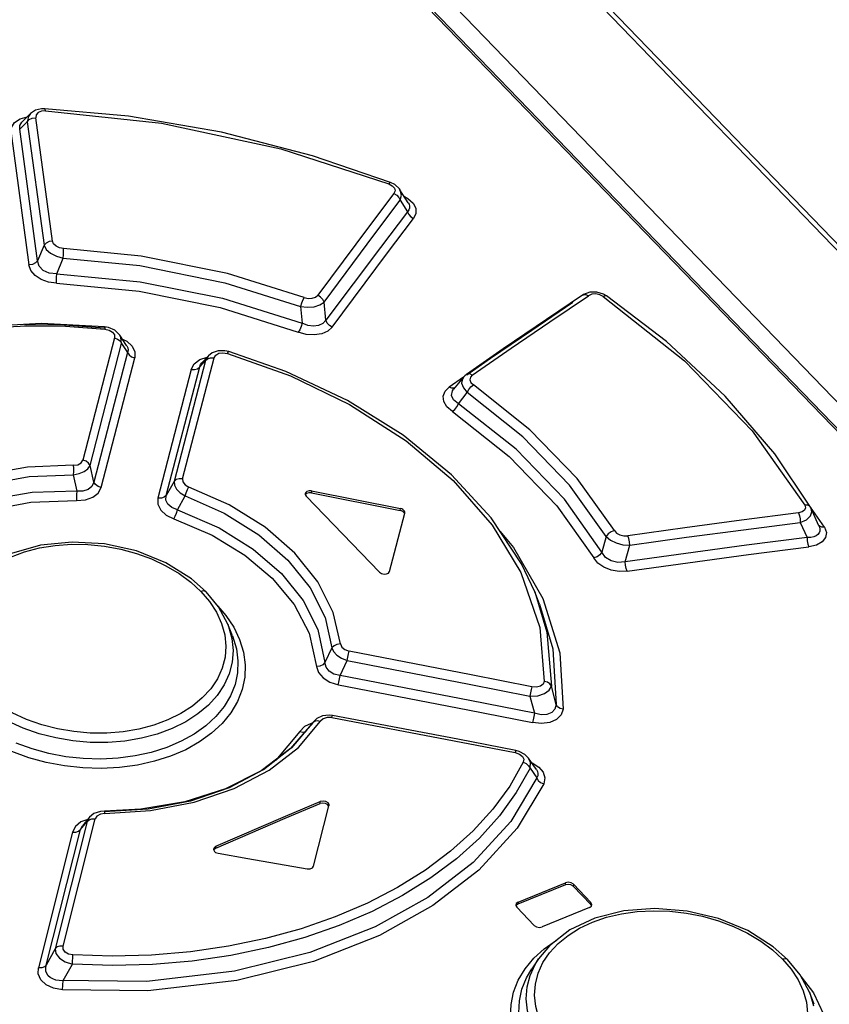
# Model space of a CAD drawing. Extents: x 0 to 841, y 0 to 594.
# Tile 26 of 31: x 755.31 to 761.12, y 151.56 to 158.64. Entities that reach past the tile are written whole.
import ezdxf

# ---------------------------------------------------------------- set-up
doc = ezdxf.new("R2010")
doc.units = 0
doc.header["$LTSCALE"] = 46.255
doc.layers.get('0').update_dxf_attribs({"linetype": 'CONTINUOUS'})

msp = doc.modelspace()

# ---------------------------------------------------------------- linework, layer by layer
at = {"color": 9, "linetype": 'CONTINUOUS'}
for p, q in [((779.2619, 138.2597), (751.0364, 167.4806)), ((764.7788, 151.9538), (750.1667, 167.0811)), ((755.4936, 157.9811), (755.4647, 157.9787)), ((755.3111, 157.9235), (755.3617, 157.939)), ((755.3992, 157.9285), (755.4245, 157.9319)), ((755.4275, 157.9523), (755.4245, 157.9319)), ((755.5445, 157.0446), (755.4245, 157.9319)), ((755.3086, 157.8487), (755.363, 157.9023)), ((755.4363, 156.9033), (755.3086, 157.8487)), ((755.363, 157.9023), (755.4836, 157.0152)), ((755.2471, 157.8189), (755.3754, 156.874)), ((758.0001, 157.4244), (758.0045, 157.4058)), ((758.0045, 157.4058), (757.9972, 157.3871)), ((757.9972, 157.3871), (758.017, 157.3753)), ((758.017, 157.3753), (758.0326, 157.3584)), ((758.0326, 157.3584), (758.0416, 157.3387)), ((758.0416, 157.3387), (758.094, 157.2563)), ((755.4836, 157.0152), (755.4363, 156.9033)), ((755.5747, 156.8105), (755.6212, 156.9237)), ((759.1167, 156.4653), (759.3945, 156.6528)), ((759.4185, 156.663), (759.3945, 156.6528)), ((759.4464, 156.6654), (759.4185, 156.663)), ((757.3257, 156.5759), (757.3375, 156.455)), ((757.5087, 156.4761), (757.4947, 156.6073)), ((755.9187, 156.4286), (755.9192, 156.4254)), ((755.9192, 156.4254), (755.919, 156.4131)), ((755.9896, 156.349), (755.7623, 155.472)), ((755.919, 156.4131), (755.9516, 156.4051)), ((755.9886, 156.3711), (755.9896, 156.349)), ((756.0362, 156.3525), (756.027, 156.3702)), ((756.0403, 156.3103), (756.0362, 156.3525)), ((755.8138, 155.4335), (756.0403, 156.3103)), ((756.0295, 156.3277), (756.0403, 156.3103)), ((756.0403, 156.3103), (756.084, 156.2452)), ((756.084, 156.2452), (755.8423, 155.3131)), ((755.8936, 155.2746), (756.1346, 156.2064)), ((756.4784, 155.3374), (756.7046, 156.2063)), ((756.6798, 156.2072), (756.7046, 156.2063)), ((756.7684, 156.2434), (756.8001, 156.2385)), ((756.3614, 155.2177), (756.6017, 156.1418)), ((756.6441, 156.187), (756.4187, 155.3182)), ((756.6017, 156.1418), (756.6441, 156.187)), ((756.5412, 156.1224), (756.3018, 155.1987)), ((758.4962, 156.0664), (758.394, 155.9957)), ((758.4955, 156.0671), (758.4886, 156.0565)), ((758.4135, 155.9875), (758.3942, 155.9958)), ((758.4886, 156.0565), (758.4833, 156.025)), ((758.5425, 156.0491), (758.5503, 156.0301)), ((758.5503, 156.0301), (758.568, 156.0129)), ((758.46, 155.8768), (758.5237, 155.9564)), ((755.8423, 155.3131), (755.8138, 155.4335)), ((755.6929, 155.3667), (755.7184, 155.249)), ((756.4187, 155.3182), (756.3614, 155.2177)), ((757.4054, 155.2513), (757.4038, 155.2368)), ((756.4418, 155.1139), (756.4966, 155.2148)), ((760.9669, 155.1488), (760.9472, 155.149)), ((760.9473, 155.1489), (760.9529, 155.1293)), ((758.0412, 155.109), (758.0428, 155.1235)), ((760.9297, 155.0991), (760.9025, 155.0916)), ((760.9467, 155.1122), (760.9297, 155.0991)), ((760.9529, 155.1293), (760.9467, 155.1122)), ((761.0898, 154.99), (760.9893, 155.1339)), ((758.7025, 155.0034), (758.9087, 154.6629)), ((760.9159, 155.0241), (760.9644, 154.9155)), ((758.7601, 154.9594), (758.8561, 154.8448)), ((759.5217, 154.9232), (759.4906, 154.8099)), ((758.8561, 154.8448), (759.0653, 154.4767)), ((759.6579, 154.7401), (759.6901, 154.86)), ((756.5374, 154.5948), (756.6103, 154.5276)), ((756.6103, 154.5276), (756.6724, 154.455)), ((756.6724, 154.455), (756.722, 154.3784)), ((756.722, 154.3784), (756.7586, 154.2985)), ((756.7313, 154.4233), (756.7897, 154.3555)), ((756.7586, 154.2985), (756.7812, 154.2173)), ((756.7897, 154.3555), (756.8459, 154.2709)), ((757.5516, 154.1226), (757.5016, 154.0167)), ((757.6108, 153.9243), (757.6609, 154.0322)), ((759.1616, 153.7162), (759.1276, 153.8479)), ((758.974, 153.7749), (759.0061, 153.6527)), ((757.3101, 153.4076), (757.4686, 153.5961)), ((757.4461, 153.6005), (757.4687, 153.5963)), ((757.4879, 153.6133), (757.4686, 153.5961)), ((757.5173, 153.6223), (757.4879, 153.6133)), ((757.5502, 153.6211), (757.5173, 153.6223)), ((757.3207, 153.5213), (757.148, 153.315)), ((757.3544, 153.5564), (757.3207, 153.5213)), ((757.402, 153.5797), (757.3544, 153.5564)), ((757.3628, 153.5213), (757.3663, 153.5241)), ((757.3888, 153.5501), (757.4009, 153.5677)), ((757.4102, 153.5812), (757.402, 153.5797)), ((757.4142, 153.5871), (757.4133, 153.5857)), ((757.1013, 153.2443), (757.3101, 153.4076)), ((757.148, 153.315), (757.1104, 153.288)), ((758.9194, 153.3425), (758.9287, 153.3224)), ((758.9287, 153.3224), (758.9253, 153.3009)), ((756.8491, 153.1116), (757.1013, 153.2443)), ((758.9253, 153.3009), (758.9469, 153.2909)), ((758.9469, 153.2909), (758.9641, 153.2755)), ((758.9641, 153.2755), (758.9742, 153.2571)), ((758.9742, 153.2571), (759.0234, 153.1883)), ((758.9894, 153.2962), (759.0377, 153.2664)), ((757.4665, 153.0036), (757.468, 153.0181)), ((755.6201, 151.9795), (755.8514, 152.8936)), ((755.7975, 152.8902), (755.7485, 152.8715)), ((755.8097, 152.905), (755.7938, 152.875)), ((755.8276, 152.894), (755.8514, 152.8936)), ((755.8637, 152.9141), (755.8514, 152.8936)), ((755.8886, 152.9285), (755.8637, 152.9141)), ((755.9211, 152.9335), (755.8886, 152.9285)), ((755.9191, 152.9465), (755.9173, 152.9503)), ((755.9209, 152.9335), (755.9191, 152.9465)), ((755.4998, 151.8426), (755.7462, 152.8174)), ((755.7938, 152.875), (755.5633, 151.961)), ((755.7462, 152.8174), (755.7938, 152.875)), ((755.7462, 152.8174), (755.7597, 152.8445)), ((755.6887, 152.7988), (755.4432, 151.8243)), ((756.7181, 152.697), (756.7165, 152.6825)), ((759.2285, 152.4201), (759.23, 152.4346)), ((759.2855, 152.4239), (759.284, 152.4094)), ((758.8885, 152.2958), (758.8869, 152.2813)), ((759.4102, 152.2787), (759.4118, 152.2932)), ((755.5633, 151.961), (755.4998, 151.8426)), ((759.0009, 151.8921), (759.0762, 151.9611)), ((759.0762, 151.9611), (759.1634, 152.0224)), ((755.6869, 151.8494), (755.6908, 151.9158)), ((758.9383, 151.8162), (759.0009, 151.8921)), ((759.0671, 151.8608), (759.1153, 151.9322)), ((760.7156, 151.9526), (760.7884, 151.8853)), ((755.6215, 151.7316), (755.6869, 151.8494)), ((759.033, 151.7859), (759.0671, 151.8608)), ((760.7884, 151.8853), (760.8505, 151.8128)), ((760.8505, 151.8128), (760.9001, 151.7368)), ((760.9223, 151.758), (761.0111, 151.6448)), ((755.6168, 151.6653), (755.6215, 151.7316)), ((760.9001, 151.7368), (760.9368, 151.6576)), ((760.9368, 151.6576), (760.9595, 151.5774))]:
    msp.add_line(p, q, dxfattribs=at)
at = {"color": 7, "linetype": 'CONTINUOUS'}
for p, q in [((779.3292, 138.2383), (751.0899, 167.4736)), ((750.3483, 167.1035), (765.0406, 151.8929)), ((750.1887, 167.0786), (764.8008, 151.9512)), ((755.4214, 157.9852), (755.3864, 157.962)), ((755.4642, 157.9959), (755.4214, 157.9852)), ((755.4894, 157.9965), (755.4642, 157.9959)), ((755.3863, 157.9619), (755.3238, 157.9002)), ((758.0024, 157.4514), (757.9723, 157.4665)), ((758.0365, 157.4199), (758.0024, 157.4514)), ((758.0404, 157.4141), (758.0365, 157.4199)), ((758.1001, 157.3202), (758.0403, 157.4143)), ((759.3576, 156.661), (759.3518, 156.6573)), ((759.4029, 156.6777), (759.3576, 156.661)), ((759.4532, 156.6788), (759.4029, 156.6777)), ((759.5028, 156.664), (759.4532, 156.6788)), ((759.5247, 156.6513), (759.5028, 156.664)), ((759.9539, 156.3241), (759.5247, 156.6513)), ((755.9473, 156.4234), (755.9187, 156.4286)), ((755.9916, 156.4042), (755.9473, 156.4234)), ((756.027, 156.3702), (755.9916, 156.4042)), ((756.0767, 156.2961), (756.0269, 156.3703)), ((756.6642, 156.2211), (756.6168, 156.1705)), ((756.6643, 156.2212), (756.6642, 156.2211)), ((756.6915, 156.2422), (756.6643, 156.2212)), ((756.8103, 156.2516), (756.7819, 156.2576)), ((757.2198, 156.1079), (756.8103, 156.2516)), ((758.7825, 156.2705), (758.5173, 156.0872)), ((758.4955, 156.0671), (758.4244, 155.9805)), ((758.505, 156.0773), (758.4955, 156.0673)), ((758.5173, 156.0872), (758.505, 156.0773)), ((757.359, 155.2307), (757.3593, 155.225)), ((757.3593, 155.225), (757.3662, 155.2127)), ((757.4038, 155.2368), (758.0412, 155.109)), ((757.4054, 155.2513), (758.0428, 155.1235)), ((757.3662, 155.2127), (757.8942, 154.6661)), ((757.9659, 154.6711), (758.0752, 155.0899)), ((758.0511, 155.1061), (758.0412, 155.109)), ((758.0527, 155.1206), (758.0428, 155.1235)), ((758.0718, 155.0893), (758.0669, 155.0959)), ((758.0752, 155.0899), (758.0757, 155.0925)), ((761.0499, 155.0002), (760.995, 155.1235)), ((759.0077, 154.5257), (758.9138, 154.7259)), ((756.6479, 154.5254), (756.5434, 154.6186)), ((756.7358, 154.4177), (756.6479, 154.5254)), ((759.043, 154.4377), (759.0078, 154.5254)), ((756.8032, 154.2917), (756.7358, 154.4177)), ((756.8367, 154.208), (756.8032, 154.2917)), ((757.4428, 153.6155), (757.4143, 153.5871)), ((757.5557, 153.6362), (757.5319, 153.639)), ((757.4058, 153.5744), (757.2539, 153.3983)), ((757.4058, 153.5745), (757.2607, 153.4039)), ((757.4143, 153.5871), (757.4009, 153.5677)), ((757.4063, 153.5753), (757.4058, 153.5745)), ((757.4133, 153.5857), (757.4063, 153.5753)), ((757.2539, 153.3983), (757.0434, 153.2383)), ((757.2607, 153.4039), (757.059, 153.2459)), ((758.8964, 153.3782), (758.8724, 153.3846)), ((758.9369, 153.3574), (758.8964, 153.3782)), ((758.9643, 153.3298), (758.9369, 153.3574)), ((759.0016, 153.2761), (758.9645, 153.3295)), ((757.0586, 153.2455), (756.8137, 153.1164)), ((759.0203, 153.249), (759.0016, 153.2761)), ((757.4195, 152.5549), (757.5303, 152.9873)), ((757.4859, 153.0073), (757.4665, 153.0036)), ((757.4875, 153.0218), (757.468, 153.0181)), ((757.5269, 152.987), (757.522, 152.9936)), ((757.5303, 152.9873), (757.5308, 152.9899)), ((755.8098, 152.9051), (755.7598, 152.8446)), ((755.8421, 152.9318), (755.8098, 152.9051)), ((755.888, 152.9479), (755.8421, 152.9318)), ((755.9173, 152.9503), (755.888, 152.9479)), ((756.7013, 152.6772), (756.7013, 152.6728)), ((756.7013, 152.6728), (756.7084, 152.659)), ((756.7165, 152.6825), (756.7033, 152.6722)), ((756.7084, 152.659), (756.7154, 152.6533)), ((756.7154, 152.6533), (756.7242, 152.649)), ((756.7242, 152.649), (756.7342, 152.6464)), ((759.2285, 152.4201), (758.8869, 152.2813)), ((758.8885, 152.2958), (759.23, 152.4346)), ((759.284, 152.4094), (759.4102, 152.2787)), ((759.4118, 152.2932), (759.2855, 152.4239)), ((758.8718, 152.2767), (758.8718, 152.2724)), ((758.8718, 152.2724), (758.8789, 152.2587)), ((758.8869, 152.2813), (758.8737, 152.2714)), ((758.8789, 152.2587), (759.0052, 152.128)), ((759.4022, 152.2563), (759.0607, 152.1175)), ((759.4022, 152.2563), (759.4154, 152.2661)), ((759.4135, 152.2724), (759.4102, 152.2787)), ((759.4189, 152.2795), (759.4118, 152.2932)), ((759.4154, 152.2661), (759.4189, 152.2752)), ((759.4189, 152.2752), (759.4189, 152.2795)), ((759.44, 152.1802), (759.2593, 152.0957)), ((760.8248, 151.8826), (760.7213, 151.9752)), ((759.0352, 151.8882), (758.9863, 151.8159)), ((760.9144, 151.7728), (760.8248, 151.8826)), ((760.9811, 151.6478), (760.9144, 151.7728)), ((761.0157, 151.5615), (760.981, 151.6479))]:
    msp.add_line(p, q, dxfattribs=at)
at = {"color": 9, "linetype": 'CONTINUOUS'}
for points in [[(755.4647, 157.9787), (755.4415, 157.9686), (755.4275, 157.9523)], [(755.4936, 157.9811), (755.4915, 157.9932), (755.4894, 157.9965)], [(755.4936, 157.9811), (756.3278, 157.8932), (757.1839, 157.7093), (757.9597, 157.4555)], [(755.2471, 157.8189), (755.2506, 157.8606), (755.2723, 157.8962), (755.3111, 157.9235)], [(755.3863, 157.9619), (755.3709, 157.9408), (755.3629, 157.9023)], [(755.3629, 157.9023), (755.3775, 157.918), (755.3992, 157.9285)], [(755.3086, 157.8487), (755.3091, 157.8768), (755.3238, 157.9002)], [(757.9723, 157.4665), (757.9675, 157.4649), (757.9596, 157.4556)], [(757.9597, 157.4555), (757.9849, 157.4416), (758.0001, 157.4244)], [(758.0416, 157.3387), (758.0518, 157.3753), (758.0427, 157.4103), (758.0404, 157.4142)], [(757.9972, 157.3871), (757.8149, 157.1453), (757.4494, 156.6557)], [(757.4947, 156.6073), (757.8596, 157.0969), (758.0416, 157.3387)], [(758.0719, 157.3646), (758.0976, 157.3512), (758.1339, 157.3183)], [(758.1001, 157.3202), (758.1057, 157.3096), (758.1094, 157.2961), (758.109, 157.2825), (758.1041, 157.2692), (758.094, 157.2563)], [(758.1339, 157.3183), (758.1537, 157.281), (758.1551, 157.2437), (758.1384, 157.2078)], [(758.094, 157.2563), (757.8992, 156.9986), (757.5087, 156.4761)], [(757.5541, 156.4279), (757.944, 156.9502), (758.1384, 157.2078)], [(758.094, 157.2563), (758.1027, 157.2371), (758.1181, 157.2201), (758.1384, 157.2078)], [(755.5445, 157.0446), (755.5201, 157.0414), (755.4986, 157.0311), (755.4835, 157.0152)], [(755.4835, 157.0152), (755.4994, 156.9853), (755.5305, 156.9581), (755.5728, 156.9366), (755.6212, 156.9237)], [(755.623, 156.9919), (755.5938, 156.9971), (755.5695, 157.0086), (755.5525, 157.0249), (755.5445, 157.0446)], [(755.6212, 156.9237), (755.623, 156.9475), (755.6236, 156.9716), (755.6231, 156.9919)], [(757.3525, 156.6405), (756.8019, 156.8114), (756.1822, 156.9366), (755.623, 156.9919)], [(755.6212, 156.9237), (756.1711, 156.8689), (756.7817, 156.7451), (757.3257, 156.5759)], [(755.4363, 156.9033), (755.4218, 156.8879), (755.4004, 156.8774), (755.3754, 156.874)], [(755.5737, 156.7423), (755.515, 156.7506), (755.4623, 156.7698), (755.4187, 156.7988), (755.3891, 156.8345), (755.3754, 156.874)], [(755.5747, 156.8105), (755.5207, 156.815), (755.4773, 156.834), (755.4481, 156.8644), (755.4363, 156.9033)], [(755.5735, 156.7423), (755.5727, 156.7623), (755.5731, 156.7863), (755.5747, 156.8105)], [(755.5747, 156.8105), (756.1744, 156.7533), (756.7652, 156.634), (757.3374, 156.455)], [(755.5737, 156.7423), (756.1656, 156.6853), (756.7477, 156.5671), (757.3099, 156.3907)], [(757.3525, 156.6405), (757.3427, 156.6222), (757.3332, 156.5994), (757.3257, 156.5758)], [(757.3525, 156.6405), (757.3816, 156.6337), (757.4098, 156.6343), (757.4334, 156.6421), (757.4494, 156.6557)], [(757.4947, 156.6073), (757.4857, 156.6266), (757.47, 156.6435), (757.4494, 156.6557)], [(759.3518, 156.6573), (759.3576, 156.6602), (759.375, 156.6611), (759.3945, 156.6528)], [(759.4998, 156.6474), (759.4747, 156.6599), (759.4464, 156.6654)], [(759.4998, 156.6474), (759.5134, 156.6532), (759.5247, 156.6513)], [(759.4998, 156.6474), (760.0839, 156.1854), (760.5702, 155.682), (760.9473, 155.1489)], [(757.3257, 156.5759), (757.3756, 156.5701), (757.4243, 156.574), (757.4656, 156.587), (757.4947, 156.6073)], [(759.2825, 156.6032), (758.9868, 156.4035), (758.6906, 156.201), (758.5202, 156.083)], [(753.0468, 155.5517), (753.21, 155.706), (753.3921, 155.8478), (753.5921, 155.9763), (753.8087, 156.0905), (754.0403, 156.1896), (754.2849, 156.2727), (754.5403, 156.3392), (754.8052, 156.3887), (755.0782, 156.421), (755.3567, 156.4357), (755.6379, 156.433), (755.919, 156.4131)], [(757.3374, 156.455), (757.33, 156.4314), (757.3204, 156.4086), (757.3099, 156.3907)], [(757.5541, 156.4279), (757.5224, 156.3989), (757.4783, 156.3796), (757.4245, 156.3715), (757.3672, 156.3753), (757.3099, 156.3907)], [(757.5087, 156.4761), (757.4861, 156.452), (757.4558, 156.4378), (757.4187, 156.4332), (757.3794, 156.4388), (757.3375, 156.455)], [(757.554, 156.4278), (757.5339, 156.4395), (757.518, 156.4564), (757.5087, 156.4761)], [(758.5598, 156.0828), (758.8385, 156.2753), (759.1167, 156.4653)], [(755.9516, 156.4051), (755.9754, 156.3904), (755.9886, 156.3711)], [(755.9896, 156.349), (756.0117, 156.3412), (756.0295, 156.3277)], [(756.0462, 156.3417), (756.0787, 156.3256), (756.1169, 156.2897)], [(756.0767, 156.2961), (756.079, 156.2924), (756.0855, 156.2775), (756.0874, 156.2617), (756.084, 156.2452)], [(756.1169, 156.2897), (756.1356, 156.249), (756.1346, 156.2064)], [(756.084, 156.2452), (756.0944, 156.2282), (756.112, 156.2146), (756.1346, 156.2064)], [(756.5412, 156.1224), (756.5629, 156.1635), (756.6014, 156.1936), (756.6546, 156.2113)], [(756.6642, 156.2211), (756.6612, 156.2177), (756.6441, 156.187)], [(756.6441, 156.187), (756.6586, 156.2003), (756.6798, 156.2072)], [(756.7046, 156.2063), (756.7172, 156.2267), (756.7397, 156.2394), (756.7684, 156.2434)], [(756.8001, 156.2385), (756.8064, 156.2492), (756.8103, 156.2516)], [(756.8001, 156.2385), (757.2544, 156.0763), (757.6782, 155.8712), (758.0846, 155.6106), (758.4217, 155.3248), (758.7025, 155.0034)], [(756.5413, 156.1226), (756.5654, 156.1216), (756.5867, 156.1282), (756.6017, 156.1418)], [(756.6017, 156.1418), (756.6078, 156.1582), (756.6167, 156.1704)], [(758.5598, 156.0828), (758.5409, 156.091), (758.5237, 156.0904), (758.5173, 156.0872)], [(758.5598, 156.0828), (758.5458, 156.0675), (758.5425, 156.0491)], [(758.4163, 155.82), (758.3777, 155.8545), (758.3555, 155.8922), (758.351, 155.9307), (758.3644, 155.9663), (758.394, 155.9957)], [(758.4833, 156.025), (758.4954, 155.9902), (758.5237, 155.9564)], [(758.5237, 155.9564), (758.5347, 155.978), (758.5503, 155.9981), (758.568, 156.0129)], [(759.5802, 154.965), (759.3128, 155.3383), (758.973, 155.6901), (758.568, 156.0129)], [(758.46, 155.8768), (758.4243, 155.9045), (758.4098, 155.9366), (758.4165, 155.9688), (758.4244, 155.9805)], [(758.431, 155.9886), (758.4306, 155.9884), (758.4135, 155.9875)], [(759.5217, 154.9232), (759.258, 155.291), (758.9228, 155.638), (758.5237, 155.9564)], [(758.4162, 155.82), (758.4334, 155.8347), (758.4489, 155.8548), (758.46, 155.8768)], [(759.4906, 154.8099), (759.2215, 155.1912), (758.8754, 155.5495), (758.46, 155.8768)], [(758.4163, 155.82), (758.8255, 155.4973), (759.1667, 155.1441), (759.432, 154.7684)], [(755.6929, 155.4346), (755.3654, 155.4209), (755.0531, 155.3648), (754.7661, 155.2681), (754.5138, 155.1339), (754.3045, 154.9666), (754.1454, 154.7719)], [(755.6929, 155.4346), (755.7253, 155.4387), (755.7501, 155.4523), (755.7623, 155.472)], [(755.6931, 155.4346), (755.6941, 155.4146), (755.6941, 155.3907), (755.6929, 155.3667)], [(755.6929, 155.3668), (755.7355, 155.3744), (755.7718, 155.3891), (755.7987, 155.4094), (755.8138, 155.4335)], [(755.8138, 155.4335), (755.8033, 155.4505), (755.7853, 155.4641), (755.7623, 155.472)], [(754.1945, 154.7251), (754.3478, 154.9133), (754.5503, 155.0756), (754.7953, 155.206), (755.0742, 155.2999), (755.377, 155.354), (755.6929, 155.3667)], [(755.8423, 155.3131), (755.8278, 155.2816), (755.8005, 155.2597), (755.7632, 155.2485), (755.7184, 155.249)], [(755.8936, 155.2745), (755.8713, 155.2822), (755.8532, 155.2957), (755.8423, 155.3131)], [(756.4784, 155.3374), (756.4545, 155.3382), (756.4334, 155.3316), (756.4187, 155.3182)], [(756.4187, 155.3182), (756.42, 155.2909), (756.4345, 155.2628), (756.4609, 155.2367), (756.4966, 155.2149)], [(756.4784, 155.3374), (756.4799, 155.3147), (756.4966, 155.2931), (756.5231, 155.2783)], [(755.7184, 155.249), (755.3986, 155.239), (755.0925, 155.1861), (754.8112, 155.0921), (754.5651, 154.9603), (754.3632, 154.7957)], [(755.7184, 155.249), (755.717, 155.2251), (755.7166, 155.2013), (755.7172, 155.1813)], [(755.7172, 155.1813), (755.7817, 155.1864), (755.8345, 155.2052), (755.8728, 155.2352), (755.8936, 155.2746)], [(756.3614, 155.2177), (756.3472, 155.2047), (756.3263, 155.1979), (756.3018, 155.1986)], [(756.4418, 155.1139), (756.4009, 155.1301), (756.3729, 155.1545), (756.3594, 155.1845), (756.3614, 155.2177)], [(756.4965, 155.2148), (756.5035, 155.2376), (756.5128, 155.26), (756.5229, 155.2784)], [(757.6121, 154.1508), (757.5606, 154.3765), (757.4504, 154.5959), (757.2853, 154.8023), (757.0709, 154.9888), (756.8141, 155.1494), (756.5231, 155.2783)], [(754.2623, 154.5582), (754.393, 154.7282), (754.5854, 154.891), (754.8103, 155.0167), (755.0826, 155.1131), (755.3892, 155.1698), (755.7172, 155.1813)], [(756.3018, 155.1987), (756.3017, 155.1539), (756.3226, 155.1124), (756.3617, 155.0769), (756.4165, 155.05)], [(756.4966, 155.2148), (756.7775, 155.09), (757.0265, 154.9344), (757.2347, 154.7534), (757.3949, 154.553), (757.5017, 154.3403), (757.5516, 154.1226)], [(760.9896, 155.1341), (760.9822, 155.1422), (760.9669, 155.1488)], [(756.4165, 155.05), (756.426, 155.0682), (756.435, 155.0908), (756.4418, 155.1139)], [(756.4418, 155.1139), (756.741, 154.9845), (756.9862, 154.8322), (757.1892, 154.6564), (757.3444, 154.4633), (757.4498, 154.2556), (757.5015, 154.0167)], [(760.9025, 155.0916), (760.4942, 155.0392), (760.0854, 154.9844), (759.676, 154.9272)], [(760.9025, 155.0916), (760.9101, 155.0724), (760.9148, 155.0487), (760.9159, 155.0241)], [(760.9159, 155.0241), (760.9596, 155.0435), (760.9886, 155.0702), (760.9996, 155.1004), (760.995, 155.1235)], [(756.4165, 155.05), (756.6911, 154.9323), (756.9259, 154.7895), (757.1224, 154.6241), (757.2802, 154.4339), (757.3876, 154.2285), (757.4411, 153.9892)], [(759.6901, 154.86), (760.0993, 154.9171), (760.5079, 154.9718), (760.9159, 155.0241)], [(759.5802, 154.965), (759.5567, 154.9568), (759.5359, 154.942), (759.5217, 154.9232)], [(759.5802, 154.965), (759.5965, 154.947), (759.6202, 154.9337), (759.6481, 154.9269), (759.676, 154.9272)], [(761.0556, 154.9612), (761.0508, 154.9484), (761.0421, 154.9373), (761.0293, 154.9281), (761.0122, 154.9211), (760.9907, 154.9167), (760.9644, 154.9155)], [(761.0898, 154.99), (761.103, 154.9506), (761.0971, 154.9146), (761.0727, 154.8837), (761.0326, 154.8612), (760.9778, 154.848)], [(761.05, 155.0002), (761.0533, 154.9916), (761.0565, 154.9756), (761.0556, 154.9612)], [(761.0897, 154.99), (761.0703, 154.9904), (761.0549, 154.9969), (761.051, 155.0012)], [(754.9342, 154.5477), (754.9952, 154.6156), (755.0664, 154.6756), (755.1486, 154.7289), (755.2422, 154.7751), (755.3434, 154.8124), (755.4503, 154.8401), (755.5628, 154.8582), (755.6801, 154.8666), (755.7992, 154.8649), (755.9172, 154.8533), (756.0339, 154.8319), (756.1478, 154.801), (756.2564, 154.7612), (756.3586, 154.713), (756.4531, 154.6571), (756.5374, 154.5948)], [(759.5217, 154.9232), (759.5516, 154.8969), (759.5933, 154.8761), (759.6415, 154.8633), (759.6901, 154.86)], [(760.9644, 154.9155), (760.5295, 154.8598), (760.094, 154.8013), (759.6579, 154.7401)], [(759.6901, 154.86), (759.6887, 154.8838), (759.6838, 154.9074), (759.676, 154.9272)], [(760.9644, 154.9155), (760.9654, 154.8917), (760.9701, 154.8679), (760.9778, 154.848)], [(759.4906, 154.8099), (759.4764, 154.7911), (759.4556, 154.7765), (759.432, 154.7684)], [(759.6579, 154.7401), (759.6056, 154.7358), (759.5571, 154.7474), (759.5174, 154.7728), (759.4906, 154.8098)], [(759.6717, 154.6729), (760.1077, 154.734), (760.5431, 154.7924), (760.9778, 154.848)], [(759.6717, 154.6729), (759.6141, 154.6709), (759.5571, 154.6808), (759.5049, 154.7017), (759.4622, 154.7317), (759.432, 154.7684)], [(759.672, 154.6729), (759.6644, 154.6921), (759.6594, 154.7157), (759.6579, 154.7401)], [(758.9087, 154.6629), (759.0446, 154.2699), (759.0767, 153.8815)], [(756.6479, 154.5254), (756.6438, 154.5286), (756.6292, 154.532), (756.6103, 154.5276)], [(759.0078, 154.5254), (759.0959, 154.2365), (759.1276, 153.8479)], [(759.043, 154.4377), (759.1378, 154.1164), (759.1616, 153.7162)], [(759.0653, 154.4767), (759.188, 154.0877), (759.2123, 153.6819)], [(756.8459, 154.2709), (756.8884, 154.1825), (756.9162, 154.0919), (756.9286, 154.0009), (756.9256, 153.9109), (756.9074, 153.8227), (756.8738, 153.7373), (756.8253, 153.6556), (756.7628, 153.5791), (756.6875, 153.509), (756.6, 153.4462), (756.5012, 153.3911), (756.3929, 153.3446), (756.2768, 153.3074), (756.1539, 153.28), (756.0257, 153.2628), (755.8941, 153.256), (755.7614, 153.2598), (755.6297, 153.2741), (755.4999, 153.2987), (755.3737, 153.3336), (755.2529, 153.3783)], [(756.8032, 154.2917), (756.8091, 154.2762), (756.8331, 154.1904)], [(756.8331, 154.1904), (756.8419, 154.104), (756.8355, 154.0187), (756.8142, 153.9358), (756.7782, 153.8562), (756.7279, 153.7807), (756.6644, 153.7107), (756.5888, 153.6475), (756.5017, 153.5914), (756.404, 153.5432), (756.2972, 153.5035), (756.1834, 153.4733), (756.0642, 153.4532), (755.9411, 153.4432), (755.8157, 153.4435), (755.6903, 153.4541), (755.567, 153.4751), (755.4473, 153.5059), (755.3324, 153.5463), (755.2241, 153.5959), (755.1242, 153.6538), (755.0343, 153.7192), (754.9554, 153.7917)], [(756.7812, 154.2173), (756.7895, 154.1359), (756.7834, 154.055), (756.7631, 153.9765), (756.7289, 153.9012), (756.6807, 153.8292), (756.6198, 153.7625), (756.5488, 153.7033), (756.4666, 153.6506), (756.3731, 153.6046), (756.2719, 153.5671), (756.1649, 153.5389), (756.0524, 153.5199), (755.9349, 153.5104), (755.8157, 153.5107), (755.6975, 153.5208), (755.5807, 153.5407), (755.4666, 153.5702), (755.3578, 153.6086), (755.2555, 153.6556), (755.1609, 153.7107), (755.0765, 153.7725), (755.0036, 153.8396)], [(756.8368, 154.2079), (756.8654, 154.1149), (756.8765, 154.0287), (756.8731, 153.9433), (756.8552, 153.8597), (756.8229, 153.7789), (756.7766, 153.7017), (756.717, 153.6293), (756.6451, 153.563), (756.5618, 153.5034), (756.4677, 153.4512), (756.3644, 153.4071), (756.2536, 153.3718), (756.137, 153.3459), (756.0157, 153.3297), (755.8911, 153.3233), (755.7652, 153.3268), (755.6399, 153.3402), (755.517, 153.3635), (755.3978, 153.3963), (755.284, 153.4381)], [(757.6121, 154.1508), (757.5876, 154.1478), (757.5663, 154.1378), (757.5516, 154.1226)], [(757.5516, 154.1226), (757.5631, 154.0955), (757.5869, 154.0699), (757.6205, 154.0481), (757.6609, 154.0322)], [(757.6121, 154.1508), (757.6215, 154.1283), (757.6441, 154.1097), (757.6745, 154.0991)], [(757.6609, 154.0322), (757.6651, 154.0557), (757.6699, 154.0792), (757.6745, 154.0991)], [(758.9883, 153.8421), (758.5506, 153.929), (757.6745, 154.0991)], [(757.5015, 154.0167), (757.4869, 154.0016), (757.4656, 153.9919), (757.4411, 153.9892)], [(757.6108, 153.9243), (757.5659, 153.9347), (757.5313, 153.955), (757.5093, 153.9831), (757.5016, 154.0167)], [(757.6609, 154.0322), (758.5365, 153.8619), (758.974, 153.7749)], [(757.4411, 153.9892), (757.4551, 153.9446), (757.488, 153.9061), (757.5366, 153.8763), (757.5974, 153.8575)], [(757.5972, 153.8575), (757.6017, 153.8767), (757.6065, 153.9002), (757.6108, 153.9243)], [(759.0061, 153.6527), (758.5412, 153.7447), (757.6108, 153.9243)], [(759.0767, 153.8815), (759.0688, 153.8608), (759.0496, 153.8466), (759.0219, 153.8399), (758.9883, 153.8421)], [(759.1276, 153.8479), (759.1171, 153.8637), (759.0994, 153.8755), (759.0767, 153.8816)], [(757.5974, 153.8575), (758.5271, 153.6776), (758.9916, 153.5855)], [(758.974, 153.7749), (759.0303, 153.7786), (759.079, 153.7939), (759.113, 153.8182), (759.1276, 153.8479)], [(758.9883, 153.8421), (758.9837, 153.8229), (758.9787, 153.7993), (758.974, 153.7749)], [(759.2123, 153.6819), (759.1985, 153.6404), (759.1656, 153.608), (759.1162, 153.5868), (759.0569, 153.5792), (758.9916, 153.5855)], [(759.1616, 153.7162), (759.1525, 153.6814), (759.1302, 153.6575), (759.0955, 153.6438), (759.0537, 153.6422), (759.0061, 153.6527)], [(759.2123, 153.6819), (759.1902, 153.688), (759.1724, 153.6999), (759.1616, 153.7162)], [(757.4133, 153.5857), (757.4266, 153.5967), (757.4461, 153.6005)], [(757.5502, 153.6211), (757.5538, 153.633), (757.5557, 153.6362)], [(757.5502, 153.6211), (758.4285, 153.4549), (758.8672, 153.3699)], [(759.0061, 153.6527), (759.0016, 153.629), (758.9966, 153.6054), (758.9919, 153.5855)], [(757.3207, 153.5213), (757.3432, 153.5173), (757.3628, 153.5213)], [(758.8724, 153.3846), (758.8707, 153.3817), (758.8672, 153.3699)], [(758.8672, 153.3699), (758.8984, 153.3591), (758.9194, 153.3425)], [(758.9742, 153.2571), (758.9776, 153.2988), (758.9645, 153.3295)], [(758.9742, 153.2571), (758.8758, 153.0826), (758.7543, 152.9154), (758.6105, 152.7564), (758.4459, 152.6073), (758.2618, 152.4692), (758.0592, 152.3426), (757.8395, 152.2285), (757.6044, 152.1277), (757.3558, 152.0411), (757.0956, 151.9693), (756.8253, 151.9128), (756.5466, 151.8722), (756.2621, 151.848), (755.9747, 151.8403), (755.6869, 151.8494)], [(758.9253, 153.3009), (758.8282, 153.1292), (758.7081, 152.9644), (758.5662, 152.808), (758.4039, 152.6613), (758.2224, 152.5255), (758.0228, 152.4011), (757.8065, 152.2889), (757.5749, 152.1898), (757.3301, 152.1046), (757.0743, 152.0341), (756.8087, 151.9786), (756.5349, 151.9386), (756.2553, 151.9147), (755.973, 151.907), (755.6908, 151.9158)], [(759.0203, 153.249), (759.0278, 153.235), (759.0315, 153.2198), (759.0303, 153.2041), (759.0234, 153.1883)], [(759.0377, 153.2664), (759.0691, 153.229), (759.0811, 153.1878), (759.0726, 153.1454)], [(759.0234, 153.1883), (758.836, 152.8758), (758.5654, 152.5796), (758.2402, 152.329), (757.8611, 152.1173), (757.3928, 151.9335), (756.851, 151.7986), (756.2226, 151.726)], [(759.0234, 153.1883), (759.0334, 153.1703), (759.0505, 153.1551), (759.0724, 153.1451)], [(759.0726, 153.1454), (758.882, 152.8267), (758.6071, 152.5256), (758.2773, 152.2711), (757.8929, 152.0564), (757.4181, 151.87), (756.8686, 151.733), (756.2292, 151.6592), (755.6168, 151.6653)], [(755.9211, 152.9335), (756.2492, 152.9533), (756.562, 153.0134), (756.8491, 153.1116)], [(755.7938, 152.875), (755.8075, 152.8873), (755.8276, 152.894)], [(755.7485, 152.8715), (755.7099, 152.8398), (755.6887, 152.7988)], [(755.6887, 152.7988), (755.7118, 152.7984), (755.7321, 152.8048), (755.7462, 152.8174)], [(759.4232, 152.1515), (759.5243, 152.1865), (759.631, 152.2119), (759.7434, 152.2279), (759.8606, 152.2341), (759.9795, 152.2304), (760.0973, 152.217), (760.2136, 152.194), (760.3272, 152.1616), (760.4355, 152.1207), (760.5373, 152.0717), (760.6315, 152.0152), (760.7156, 151.9526)], [(759.1153, 151.9322), (759.1763, 151.9982), (759.2482, 152.0569), (759.3305, 152.1079), (759.4232, 152.1515)], [(755.6201, 151.9795), (755.5972, 151.9798), (755.5772, 151.9734), (755.5633, 151.961)], [(755.5633, 151.961), (755.5683, 151.9268), (755.5936, 151.8939), (755.6351, 151.8668), (755.6869, 151.8494)], [(755.6908, 151.9158), (755.6581, 151.9226), (755.6342, 151.9369), (755.621, 151.9565), (755.6201, 151.9795)], [(755.6168, 151.6653), (755.5511, 151.6776), (755.4982, 151.7024), (755.4605, 151.738), (755.4419, 151.7795), (755.4432, 151.8243)], [(755.4998, 151.8426), (755.4864, 151.8306), (755.4666, 151.824), (755.4432, 151.8242)], [(756.2226, 151.726), (755.5923, 151.7319), (755.567, 151.7361), (755.5455, 151.7435), (755.5278, 151.7537), (755.5138, 151.7665), (755.5035, 151.7818), (755.4973, 151.7996), (755.4958, 151.8199), (755.4998, 151.8426)], [(758.9746, 151.769), (759.0106, 151.8484), (759.0352, 151.8882)], [(760.8248, 151.8826), (760.821, 151.8857), (760.8068, 151.8892), (760.7884, 151.8853)], [(759.0421, 151.0349), (758.9737, 151.1143), (758.9175, 151.1992), (758.8751, 151.2879), (758.8473, 151.3789), (758.8349, 151.4705), (758.838, 151.561), (758.8564, 151.6494), (758.8899, 151.7348), (758.9383, 151.8162)], [(759.0914, 151.0833), (759.0247, 151.1609), (758.9712, 151.2427), (758.9313, 151.3275), (758.9055, 151.4139), (758.8945, 151.5006), (758.898, 151.5865), (758.9159, 151.6703), (758.9482, 151.7509), (758.9862, 151.8159)], [(759.1363, 151.1855), (759.07, 151.2631), (759.0178, 151.3441), (758.9795, 151.4281), (758.9556, 151.5141), (758.9468, 151.6007), (758.9532, 151.6862), (758.9746, 151.769)], [(759.1857, 151.2339), (759.1236, 151.3066), (759.0741, 151.3833), (759.0375, 151.4633), (759.0149, 151.5447), (759.0067, 151.6263), (759.0127, 151.7074), (759.033, 151.7859)], [(761.0111, 151.6448), (761.0821, 151.4896), (761.1063, 151.3312), (761.0842, 151.1822), (761.0046, 151.0224), (760.8759, 150.8866), (760.7071, 150.7785), (760.5061, 150.7), (760.256, 150.6517), (759.9828, 150.6448), (759.7221, 150.6809), (759.4614, 150.7612), (759.2358, 150.8775), (759.0421, 151.0349)], [(760.9811, 151.6478), (760.9861, 151.6348), (761.0102, 151.5499)], [(760.9595, 151.5774), (760.968, 151.4974), (760.9621, 151.4178), (760.9422, 151.341), (760.9082, 151.2674), (760.8604, 151.1973), (760.7998, 151.1326), (760.7287, 151.0752), (760.6465, 151.0244), (760.5532, 150.9806), (760.4521, 150.9453), (760.3453, 150.9192), (760.2329, 150.9024), (760.1157, 150.8949), (759.9967, 150.8972), (759.8788, 150.909), (759.7622, 150.9305), (759.6483, 150.9613), (759.5396, 151.0009), (759.4374, 151.0488), (759.343, 151.1046), (759.2586, 151.1667), (759.1857, 151.2339)]]:
    msp.add_lwpolyline(points, dxfattribs=at)
at = {"color": 7, "linetype": 'CONTINUOUS'}
for points in [[(757.9723, 157.4665), (757.4117, 157.6589), (756.7584, 157.8276), (756.0913, 157.9421), (755.4894, 157.9965)], [(759.3518, 156.6573), (759.0915, 156.4816), (758.7825, 156.2705)], [(755.9187, 156.4286), (755.4647, 156.4527), (754.9427, 156.4244), (754.4422, 156.3353), (753.9762, 156.1874), (753.5567, 155.9842), (753.1943, 155.7315)], [(755.3439, 156.4454), (755.6301, 156.4427), (755.9167, 156.4223)], [(760.9896, 155.1341), (760.7325, 155.5169), (760.376, 155.932), (759.9539, 156.3241)], [(756.7819, 156.2576), (756.7341, 156.2568), (756.6915, 156.2422)], [(758.9138, 154.7259), (758.6964, 155.056), (758.4108, 155.3664), (758.0638, 155.6497), (757.6635, 155.899), (757.2198, 156.1079)], [(757.4054, 155.2513), (757.3867, 155.252), (757.3709, 155.247), (757.361, 155.2373), (757.359, 155.2307)], [(757.4038, 155.2368), (757.3853, 155.2375), (757.3693, 155.2325), (757.3594, 155.2227)], [(758.0669, 155.0959), (758.0599, 155.1016), (758.0511, 155.1061)], [(758.0685, 155.1104), (758.0615, 155.1161), (758.0527, 155.1206)], [(758.0757, 155.0925), (758.0756, 155.0968), (758.0733, 155.1038), (758.0685, 155.1104)], [(760.995, 155.1236), (760.9931, 155.1276), (760.9896, 155.134)], [(756.5434, 154.6186), (756.3586, 154.7339), (756.1467, 154.8187), (755.9184, 154.8693), (755.6853, 154.8832), (755.459, 154.8604), (755.2506, 154.8017), (755.0695, 154.7104), (754.9245, 154.5904), (754.8588, 154.5085)], [(757.8942, 154.6661), (757.9083, 154.6566), (757.9262, 154.6521), (757.9442, 154.6534), (757.9585, 154.6602), (757.9659, 154.6711)], [(757.5319, 153.639), (757.4841, 153.6342), (757.4428, 153.6155)], [(758.8724, 153.3846), (758.4546, 153.4657), (757.5557, 153.6362)], [(757.0434, 153.2383), (756.7873, 153.1092), (756.4952, 153.0162), (756.178, 152.9629), (755.9173, 152.9503)], [(756.8137, 153.1164), (756.5347, 153.0212), (756.2315, 152.9632), (755.9149, 152.9441)], [(756.7165, 152.6825), (757.2166, 152.8978), (757.4665, 153.0036)], [(756.7181, 152.697), (757.2182, 152.9123), (757.468, 153.0181)], [(757.522, 152.9936), (757.5062, 153.0036), (757.4859, 153.0073)], [(757.5236, 153.0081), (757.5077, 153.0181), (757.4875, 153.0218)], [(757.5308, 152.9899), (757.5307, 152.9944), (757.5284, 153.0015), (757.5236, 153.0081)], [(756.7181, 152.697), (756.7048, 152.6866), (756.7013, 152.6772)], [(756.7342, 152.6464), (756.9473, 152.6098), (757.3733, 152.5351)], [(757.3733, 152.5351), (757.394, 152.5353), (757.4107, 152.5424), (757.4195, 152.5549)], [(759.284, 152.4094), (759.2681, 152.4195), (759.2478, 152.4234), (759.2285, 152.4201)], [(759.2855, 152.4239), (759.2696, 152.4341), (759.2495, 152.4379), (759.23, 152.4346)], [(758.8885, 152.2958), (758.8753, 152.2859), (758.8718, 152.2767)], [(760.7213, 151.9752), (760.5382, 152.0912), (760.3284, 152.1779), (760.1024, 152.2317), (759.8716, 152.25), (759.6472, 152.2327), (759.44, 152.1802)], [(759.0052, 152.128), (759.0211, 152.1178), (759.0412, 152.1141), (759.0607, 152.1175)], [(759.2593, 152.0957), (759.1134, 151.9824), (759.0354, 151.8885)]]:
    msp.add_lwpolyline(points, dxfattribs=at)

doc.saveas('drawing.dxf')
